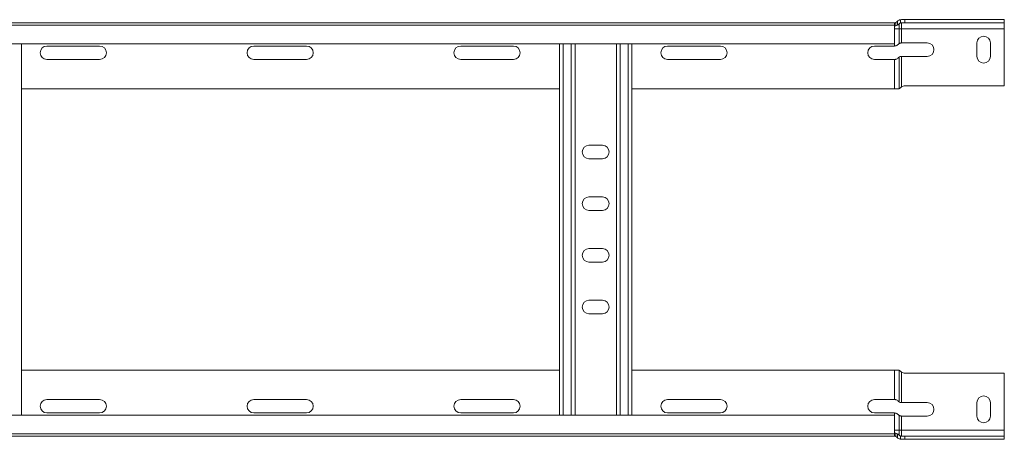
# Model space of a CAD drawing. Header units: millimetres. Extents: x -6 to 5206, y -8403 to -276.
# Tile 36 of 65: x 4730 to 5206, y -7009 to -6806. Entities that reach past the tile are written whole.
import ezdxf

# ---------------------------------------------------------------- set-up
doc = ezdxf.new("R2010")
doc.units = ezdxf.units.MM

msp = doc.modelspace()

# ---------------------------------------------------------------- linework, layer by layer
at = {"color": 7, "linetype": 'Continuous', "lineweight": 15}
for p, q in [((5153.38, -6807.73), (4606.31, -6807.73)), ((5153.31, -6808.86), (4606.31, -6808.86)), ((5153.31, -6808.86), (5153.31, -6807.74)), ((5153.31, -6817.96), (5153.31, -6808.86)), ((5153.81, -6807.73), (5153.38, -6807.73)), ((5153.81, -6809.19), (5153.81, -6807.73)), ((5154.72, -6806.94), (5154.72, -6808.88)), ((5155.54, -6808.23), (5155.54, -6810.73)), ((5156.66, -6806.23), (5156.15, -6806.28)), ((5156.15, -6806.28), (5156.15, -6807.82)), ((5156.15, -6807.82), (5156.66, -6807.73)), ((5158.29, -6806.23), (5156.66, -6806.23)), ((5156.66, -6807.73), (5158.29, -6807.73)), ((5156.66, -6807.73), (5156.66, -6810.73)), ((5158.29, -6807.73), (5158.29, -6806.23)), ((5158.29, -6806.23), (5206.31, -6806.23)), ((5206.31, -6807.73), (5158.29, -6807.73)), ((5206.31, -6806.23), (5206.31, -6807.73)), ((5206.31, -6810.73), (5206.31, -6807.73)), ((5153.31, -6810.73), (5155.54, -6810.73)), ((5155.54, -6810.73), (5156.66, -6810.73)), ((5155.54, -6810.73), (5155.54, -6817.78)), ((5156.66, -6810.73), (5206.31, -6810.73)), ((5156.66, -6810.73), (5156.66, -6817.48)), ((5206.31, -6838.23), (5206.31, -6810.73)), ((4606.31, -6817.96), (5153.31, -6817.96)), ((4731.31, -6817.96), (4731.31, -6997.51)), ((4743.56, -6818.98), (4769.06, -6818.98)), ((4843.56, -6818.98), (4869.06, -6818.98)), ((4943.56, -6818.98), (4969.06, -6818.98)), ((4991.31, -6817.96), (4991.31, -6997.51)), ((4998.81, -6817.96), (4998.81, -6997.51)), ((5018.81, -6817.96), (5018.81, -6997.51)), ((5026.31, -6817.96), (5026.31, -6997.51)), ((5043.56, -6818.98), (5069.06, -6818.98)), ((5143.56, -6818.98), (5153.31, -6818.98)), ((5169.06, -6817.48), (5156.66, -6817.48)), ((5193.06, -6817.48), (5193.06, -6823.98)), ((5199.56, -6823.98), (5199.56, -6817.48)), ((5155.54, -6824.28), (5155.54, -6839.56)), ((5156.66, -6823.98), (5156.66, -6838.72)), ((5156.66, -6823.98), (5169.06, -6823.98)), ((4769.06, -6825.48), (4743.56, -6825.48)), ((4869.06, -6825.48), (4843.56, -6825.48)), ((4969.06, -6825.48), (4943.56, -6825.48)), ((5069.06, -6825.48), (5043.56, -6825.48)), ((5153.31, -6825.48), (5143.56, -6825.48)), ((5153.31, -6825.48), (5153.31, -6839.73)), ((5158.29, -6838.23), (5206.31, -6838.23)), ((4991.31, -6839.73), (4731.31, -6839.73)), ((5153.31, -6839.73), (5026.31, -6839.73)), ((5153.31, -6839.73), (5154.72, -6839.73)), ((5156.66, -6838.72), (5156.15, -6839.13)), ((5012.06, -6866.98), (5005.56, -6866.98)), ((5005.56, -6873.48), (5012.06, -6873.48)), ((5012.06, -6891.98), (5005.56, -6891.98)), ((5005.56, -6898.48), (5012.06, -6898.48)), ((5012.06, -6916.98), (5005.56, -6916.98)), ((5005.56, -6923.48), (5012.06, -6923.48)), ((5012.06, -6941.98), (5005.56, -6941.98)), ((5005.56, -6948.48), (5012.06, -6948.48)), ((4991.31, -6975.73), (4731.31, -6975.73)), ((5153.31, -6975.73), (5026.31, -6975.73)), ((5153.31, -6989.98), (5153.31, -6975.73)), ((5153.31, -6975.73), (5154.72, -6975.73)), ((5155.54, -6991.19), (5155.54, -6975.91)), ((5156.66, -6976.75), (5156.15, -6976.33)), ((5156.66, -6991.48), (5156.66, -6976.75)), ((5158.29, -6977.23), (5206.31, -6977.23)), ((5206.31, -6977.23), (5206.31, -7004.73)), ((4769.06, -6989.98), (4743.56, -6989.98)), ((4869.06, -6989.98), (4843.56, -6989.98)), ((4969.06, -6989.98), (4943.56, -6989.98)), ((5069.06, -6989.98), (5043.56, -6989.98)), ((5153.31, -6989.98), (5143.56, -6989.98)), ((5156.66, -6991.48), (5169.06, -6991.48)), ((5193.06, -6997.98), (5193.06, -6991.48)), ((5199.56, -6991.48), (5199.56, -6997.98)), ((5153.31, -6997.51), (4606.31, -6997.51)), ((4743.56, -6996.48), (4769.06, -6996.48)), ((4843.56, -6996.48), (4869.06, -6996.48)), ((4943.56, -6996.48), (4969.06, -6996.48)), ((5043.56, -6996.48), (5069.06, -6996.48)), ((5143.56, -6996.48), (5153.31, -6996.48)), ((5153.31, -6997.51), (5153.31, -7006.61)), ((5155.54, -7004.73), (5155.54, -6997.69)), ((5156.66, -7004.73), (5156.66, -6997.98)), ((5169.06, -6997.98), (5156.66, -6997.98)), ((5153.31, -7004.73), (5155.54, -7004.73)), ((5155.54, -7007.23), (5155.54, -7004.73)), ((5155.54, -7004.73), (5156.66, -7004.73)), ((5156.66, -7007.73), (5156.66, -7004.73)), ((5156.66, -7004.73), (5206.31, -7004.73)), ((5206.31, -7004.73), (5206.31, -7007.73)), ((4606.31, -7006.61), (5153.31, -7006.61)), ((5153.38, -7007.73), (4606.31, -7007.73)), ((5153.31, -7006.61), (5153.31, -7007.73)), ((5153.81, -7007.73), (5153.38, -7007.73)), ((5153.81, -7006.28), (5153.81, -7007.73)), ((5154.72, -7008.53), (5154.72, -7006.59)), ((5156.15, -7009.19), (5156.15, -7007.65)), ((5156.15, -7007.65), (5156.66, -7007.73)), ((5156.66, -7009.23), (5156.15, -7009.19)), ((5156.66, -7007.73), (5158.29, -7007.73)), ((5158.29, -7009.23), (5156.66, -7009.23)), ((5158.29, -7007.73), (5158.29, -7009.23)), ((5206.31, -7007.73), (5158.29, -7007.73)), ((5158.29, -7009.23), (5206.31, -7009.23)), ((5206.31, -7009.23), (5206.31, -7007.73))]:
    msp.add_line(p, q, dxfattribs=at)
at = {"color": 8, "linetype": 'Continuous', "lineweight": 15}
for p, q in [((4993.11, -6817.96), (4993.11, -6997.51)), ((4997.01, -6817.96), (4997.01, -6997.51)), ((5020.61, -6817.96), (5020.61, -6997.51)), ((5024.51, -6817.96), (5024.51, -6997.51)), ((5153.31, -6817.96), (5153.31, -6818.98)), ((5153.31, -6997.51), (5153.31, -6996.48))]:
    msp.add_line(p, q, dxfattribs=at)
at = {"color": 7, "linetype": 'Continuous', "lineweight": 15}
for centre, radius, start, end in [((5153.31, -6806.23), 1.5, 270, 318.1897), ((5153.31, -6806.23), 3, 279.5941, 298.1991), ((5156.66, -6809.23), 3, 130.203, 138.1897), ((5196.31, -6817.48), 3.25, 0, 180), ((4743.56, -6822.23), 3.25, 90, 270), ((4769.06, -6822.23), 3.25, 270, 90), ((4843.56, -6822.23), 3.25, 90, 270), ((4869.06, -6822.23), 3.25, 270, 90), ((4943.56, -6822.23), 3.25, 90, 270), ((4969.06, -6822.23), 3.25, 270, 90), ((5043.56, -6822.23), 3.25, 90, 270), ((5069.06, -6822.23), 3.25, 270, 90), ((5143.56, -6822.23), 3.25, 90, 270), ((5169.06, -6820.73), 3.25, 270, 90), ((5196.31, -6823.98), 3.25, 180, 0), ((5158.29, -6841.23), 3, 90, 123.007), ((5005.56, -6870.23), 3.25, 90, 270), ((5012.06, -6870.23), 3.25, 270, 90), ((5005.56, -6895.23), 3.25, 90, 270), ((5012.06, -6895.23), 3.25, 270, 90), ((5005.56, -6920.23), 3.25, 90, 270), ((5012.06, -6920.23), 3.25, 270, 90), ((5005.56, -6945.23), 3.25, 90, 270), ((5012.06, -6945.23), 3.25, 270, 90), ((5158.29, -6974.23), 3, 236.993, 270), ((4743.56, -6993.23), 3.25, 90, 270), ((4769.06, -6993.23), 3.25, 270, 90), ((4843.56, -6993.23), 3.25, 90, 270), ((4869.06, -6993.23), 3.25, 270, 90), ((4943.56, -6993.23), 3.25, 90, 270), ((4969.06, -6993.23), 3.25, 270, 90), ((5043.56, -6993.23), 3.25, 90, 270), ((5069.06, -6993.23), 3.25, 270, 90), ((5143.56, -6993.23), 3.25, 90, 270), ((5196.31, -6991.48), 3.25, 0, 180), ((5169.06, -6994.73), 3.25, 270, 90), ((5196.31, -6997.98), 3.25, 180, 0), ((5153.31, -7009.23), 1.5, 41.8103, 90), ((5153.31, -7009.23), 3, 61.8009, 80.4059), ((5156.66, -7006.23), 3, 221.8103, 229.797)]:
    msp.add_arc(centre, radius, start, end, dxfattribs=at)
for points, knots in [([(5153.38, -6807.73), (5153.35, -6807.73), (5153.31, -6807.74), (5153.31, -6807.74), (5153.31, -6807.74)], [0, 0, 0, 0, 0.614497, 1, 1, 1, 1]), ([(5153.31, -6809.23), (5153.31, -6809.23), (5153.32, -6809.23), (5153.41, -6809.23), (5153.54, -6809.23), (5153.68, -6809.21), (5153.77, -6809.2), (5153.81, -6809.19)], [0, 0, 0, 0, 0.214041, 0.428088, 0.641869, 0.854622, 1, 1, 1, 1]), ([(5156.15, -6806.28), (5156.09, -6806.29), (5155.87, -6806.33), (5155.44, -6806.47), (5155.01, -6806.71), (5154.79, -6806.89), (5154.72, -6806.94)], [0, 0, 0, 0, 0.155649, 0.514564, 0.854568, 1, 1, 1, 1]), ([(5154.72, -6808.88), (5154.95, -6808.74), (5155.25, -6808.55), (5155.48, -6808.3), (5155.54, -6808.23)], [0, 0, 0, 0, 0.747394, 1, 1, 1, 1]), ([(5155.54, -6808.23), (5155.65, -6808.14), (5155.85, -6807.95), (5156.05, -6807.86), (5156.15, -6807.82)], [0, 0, 0, 0, 0.52463, 1, 1, 1, 1]), ([(5154.98, -6818.23), (5154.8, -6818.4), (5154.47, -6818.71), (5153.86, -6818.95), (5153.47, -6818.97), (5153.31, -6818.98)], [0, 0, 0, 0, 0.407021, 0.751647, 1, 1, 1, 1]), ([(5155.54, -6817.78), (5155.4, -6817.88), (5155.21, -6818), (5155.02, -6818.19), (5154.98, -6818.23)], [0, 0, 0, 0, 0.7716576, 1, 1, 1, 1]), ([(5156.66, -6817.48), (5156.51, -6817.49), (5156.21, -6817.51), (5155.82, -6817.63), (5155.63, -6817.73), (5155.54, -6817.78)], [0, 0, 0, 0, 0.346327, 0.691474, 1, 1, 1, 1]), ([(5154.98, -6824.73), (5155.13, -6824.6), (5155.32, -6824.42), (5155.5, -6824.31), (5155.54, -6824.28)], [0, 0, 0, 0, 0.771596, 1, 1, 1, 1]), ([(5155.54, -6824.28), (5155.66, -6824.22), (5155.91, -6824.09), (5156.32, -6824), (5156.58, -6823.99), (5156.66, -6823.98)], [0, 0, 0, 0, 0.406592, 0.81534, 1, 1, 1, 1]), ([(5153.31, -6825.48), (5153.53, -6825.47), (5153.96, -6825.43), (5154.55, -6825.15), (5154.84, -6824.87), (5154.98, -6824.73)], [0, 0, 0, 0, 0.333665, 0.666043, 1, 1, 1, 1]), ([(5155.54, -6839.56), (5155.36, -6839.63), (5155.11, -6839.72), (5154.8, -6839.73), (5154.72, -6839.73)], [0, 0, 0, 0, 0.747776, 1, 1, 1, 1]), ([(5156.15, -6839.13), (5156.13, -6839.16), (5155.98, -6839.31), (5155.76, -6839.46), (5155.59, -6839.54), (5155.54, -6839.56)], [0, 0, 0, 0, 0.131563, 0.745362, 1, 1, 1, 1]), ([(5155.54, -6975.91), (5155.36, -6975.84), (5155.11, -6975.75), (5154.8, -6975.74), (5154.72, -6975.73)], [0, 0, 0, 0, 0.747776, 1, 1, 1, 1]), ([(5156.15, -6976.33), (5156.13, -6976.31), (5155.98, -6976.16), (5155.76, -6976.01), (5155.59, -6975.93), (5155.54, -6975.91)], [0, 0, 0, 0, 0.131563, 0.745362, 1, 1, 1, 1]), ([(5153.31, -6989.98), (5153.53, -6990), (5153.96, -6990.04), (5154.55, -6990.32), (5154.84, -6990.6), (5154.98, -6990.73)], [0, 0, 0, 0, 0.333665, 0.666043, 1, 1, 1, 1]), ([(5154.98, -6990.73), (5155.13, -6990.87), (5155.32, -6991.05), (5155.5, -6991.16), (5155.54, -6991.19)], [0, 0, 0, 0, 0.771596, 1, 1, 1, 1]), ([(5155.54, -6991.19), (5155.66, -6991.25), (5155.91, -6991.37), (5156.32, -6991.47), (5156.58, -6991.48), (5156.66, -6991.48)], [0, 0, 0, 0, 0.406592, 0.81534, 1, 1, 1, 1]), ([(5154.98, -6997.23), (5154.8, -6997.07), (5154.47, -6996.76), (5153.86, -6996.52), (5153.47, -6996.5), (5153.31, -6996.48)], [0, 0, 0, 0, 0.407021, 0.751647, 1, 1, 1, 1]), ([(5155.54, -6997.69), (5155.4, -6997.59), (5155.21, -6997.47), (5155.02, -6997.28), (5154.98, -6997.23)], [0, 0, 0, 0, 0.771658, 1, 1, 1, 1]), ([(5156.66, -6997.98), (5156.51, -6997.98), (5156.21, -6997.96), (5155.82, -6997.83), (5155.63, -6997.73), (5155.54, -6997.69)], [0, 0, 0, 0, 0.346327, 0.691474, 1, 1, 1, 1]), ([(5153.31, -7006.23), (5153.31, -7006.23), (5153.32, -7006.23), (5153.41, -7006.24), (5153.54, -7006.24), (5153.68, -7006.26), (5153.77, -7006.27), (5153.81, -7006.28)], [0, 0, 0, 0, 0.2140405, 0.4280875, 0.6418686, 0.8546218, 1, 1, 1, 1]), ([(5153.38, -7007.73), (5153.35, -7007.73), (5153.31, -7007.73), (5153.31, -7007.73), (5153.31, -7007.73)], [0, 0, 0, 0, 0.614497, 1, 1, 1, 1]), ([(5154.72, -7006.59), (5154.95, -7006.73), (5155.25, -7006.92), (5155.48, -7007.17), (5155.54, -7007.23)], [0, 0, 0, 0, 0.747394, 1, 1, 1, 1]), ([(5156.15, -7009.19), (5156.09, -7009.18), (5155.87, -7009.14), (5155.44, -7008.99), (5155.01, -7008.76), (5154.79, -7008.58), (5154.72, -7008.53)], [0, 0, 0, 0, 0.1556492, 0.5145643, 0.8545685, 1, 1, 1, 1]), ([(5155.54, -7007.23), (5155.65, -7007.33), (5155.85, -7007.52), (5156.05, -7007.61), (5156.15, -7007.65)], [0, 0, 0, 0, 0.52463, 1, 1, 1, 1])]:
    msp.add_open_spline(points, degree=3, knots=knots, dxfattribs=at)

doc.saveas('drawing.dxf')
